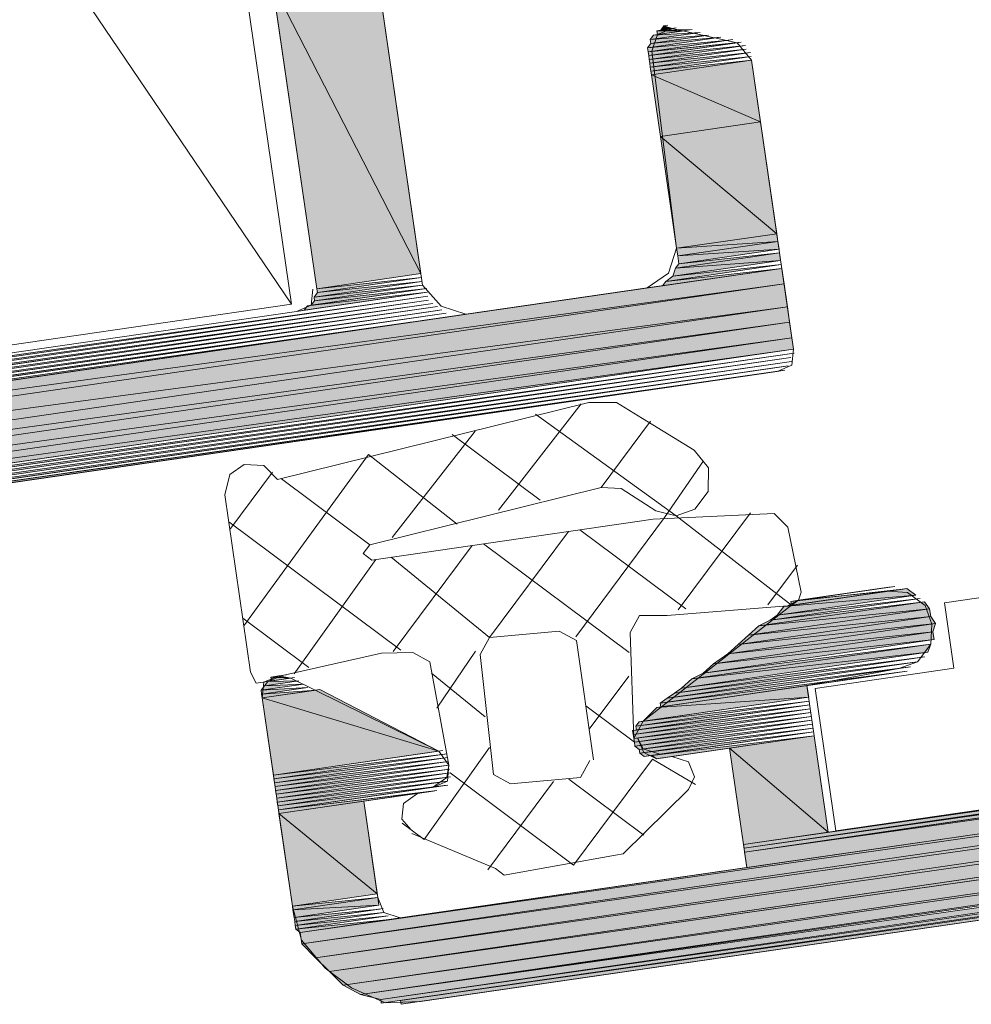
# Model space of a CAD drawing. Header units: millimetres. Extents: x 4450149 to 4451762, y 8380157 to 8380965.
# Tile 22 of 46: x 4451671 to 4451685, y 8380642 to 8380656. Entities that reach past the tile are written whole.
import ezdxf

# ---------------------------------------------------------------- set-up
doc = ezdxf.new("R2010")
doc.units = ezdxf.units.MM
doc.layers.add('Импорт в семействах', color=7, linetype='Continuous', lineweight=18)
doc.layers.add('Элементы узлов', color=7, linetype='Continuous', lineweight=18)

# ---------------------------------------------------------------- blocks, each defined once
blk = doc.blocks.new('Витражная стойка в сборе - Окно для витража_dwg-21250016-1-1')
at = {"layer": 'Импорт в семействах'}
for points in [[(4451676.931, 8380652.408), (4451674.839, 8380656.489), (4451676.307, 8380656.702)], [(4451675.463, 8380652.195), (4451674.839, 8380656.489), (4451676.931, 8380652.408)], [(4451680.271, 8380655.78), (4451680.263, 8380655.834), (4451680.652, 8380655.835)], [(4451680.318, 8380655.842), (4451680.364, 8380655.904), (4451680.481, 8380655.866)], [(4451680.132, 8380655.593), (4451680.178, 8380655.656), (4451681.165, 8380655.743)], [(4451680.14, 8380655.539), (4451680.132, 8380655.593), (4451681.281, 8380655.704)], [(4451680.17, 8380655.71), (4451680.217, 8380655.772), (4451680.877, 8380655.812)], [(4451680.178, 8380655.656), (4451680.17, 8380655.71), (4451680.994, 8380655.774)], [(4451680.148, 8380655.484), (4451680.14, 8380655.539), (4451681.398, 8380655.666)], [(4451680.156, 8380655.43), (4451680.148, 8380655.484), (4451681.515, 8380655.627)], [(4451680.163, 8380655.376), (4451680.156, 8380655.43), (4451681.522, 8380655.573)], [(4451680.171, 8380655.321), (4451680.163, 8380655.376), (4451681.585, 8380655.527)], [(4451680.179, 8380655.267), (4451680.171, 8380655.321), (4451681.593, 8380655.472)], [(4451680.187, 8380655.212), (4451680.179, 8380655.267), (4451681.601, 8380655.418)], [(4451681.727, 8380654.548), (4451680.187, 8380655.212), (4451681.601, 8380655.418)], [(4451680.314, 8380654.343), (4451680.187, 8380655.212), (4451681.727, 8380654.548)], [(4451681.956, 8380652.971), (4451680.314, 8380654.343), (4451681.727, 8380654.548)], [(4451680.543, 8380652.766), (4451680.314, 8380654.343), (4451681.956, 8380652.971)], [(4451680.543, 8380652.766), (4451681.956, 8380652.971), (4451681.972, 8380652.863)], [(4451680.558, 8380652.658), (4451680.543, 8380652.766), (4451681.972, 8380652.863)], [(4451680.558, 8380652.658), (4451681.972, 8380652.863), (4451681.988, 8380652.754)], [(4451680.528, 8380652.486), (4451680.574, 8380652.548), (4451681.996, 8380652.7)], [(4451680.528, 8380652.486), (4451681.996, 8380652.7), (4451682.011, 8380652.591)], [(4451680.574, 8380652.548), (4451680.558, 8380652.658), (4451681.988, 8380652.754)], [(4451654.193, 8380648.437), (4451682.027, 8380652.482), (4451682.059, 8380652.265)], [(4451680.342, 8380652.237), (4451680.388, 8380652.299), (4451682.027, 8380652.482)], [(4451680.388, 8380652.299), (4451680.489, 8380652.37), (4451682.019, 8380652.536)], [(4451680.489, 8380652.37), (4451680.528, 8380652.486), (4451682.011, 8380652.591)], [(4451675.471, 8380652.14), (4451675.463, 8380652.195), (4451676.939, 8380652.353)], [(4451654.279, 8380648.227), (4451654.193, 8380648.437), (4451682.059, 8380652.265)], [(4451654.279, 8380648.227), (4451682.059, 8380652.265), (4451682.106, 8380651.938)], [(4451675.425, 8380652.078), (4451675.471, 8380652.14), (4451676.947, 8380652.299)], [(4451675.432, 8380652.023), (4451675.425, 8380652.078), (4451676.955, 8380652.244)], [(4451659.038, 8380649.474), (4451659.085, 8380649.537), (4451677.033, 8380652.089)], [(4451675.285, 8380651.891), (4451675.332, 8380651.953), (4451677.025, 8380652.144)], [(4451675.386, 8380651.961), (4451675.432, 8380652.023), (4451677.017, 8380652.198)], [(4451654.489, 8380647.925), (4451654.279, 8380648.227), (4451682.106, 8380651.938)], [(4451654.489, 8380647.925), (4451682.106, 8380651.938), (4451682.138, 8380651.721)], [(4451659.007, 8380649.303), (4451659, 8380649.357), (4451677.165, 8380651.942)], [(4451659.046, 8380649.42), (4451659.038, 8380649.474), (4451677.041, 8380652.035)], [(4451659.054, 8380649.365), (4451659.046, 8380649.42), (4451677.103, 8380651.988)], [(4451658.814, 8380649.108), (4451658.86, 8380649.171), (4451677.352, 8380651.803)], [(4451658.915, 8380649.178), (4451658.961, 8380649.241), (4451677.29, 8380651.849)], [(4451658.961, 8380649.241), (4451659.007, 8380649.303), (4451677.173, 8380651.888)], [(4451654.684, 8380647.731), (4451654.489, 8380647.925), (4451682.138, 8380651.721)], [(4451654.684, 8380647.731), (4451682.138, 8380651.721), (4451682.169, 8380651.504)], [(4451654.933, 8380647.546), (4451654.684, 8380647.731), (4451682.169, 8380651.504)], [(4451654.933, 8380647.546), (4451682.169, 8380651.504), (4451682.193, 8380651.34)], [(4451655.12, 8380647.406), (4451654.933, 8380647.546), (4451682.193, 8380651.34)], [(4451655.236, 8380647.367), (4451655.228, 8380647.421), (4451682.201, 8380651.286)], [(4451655.407, 8380647.337), (4451655.291, 8380647.375), (4451682.155, 8380651.224)], [(4451655.524, 8380647.298), (4451655.407, 8380647.337), (4451682.163, 8380651.169)], [(4451655.695, 8380647.267), (4451655.524, 8380647.298), (4451682.116, 8380651.107)], [(4451655.866, 8380647.237), (4451655.804, 8380647.283), (4451682.07, 8380651.045)], [(4451681.503, 8380644.246), (4451724.886, 8380650.551), (4451724.918, 8380650.333), (4451701.093, 8380646.993)], [(4451675.229, 8380643.112), (4451724.918, 8380650.333), (4451724.942, 8380650.17), (4451701.093, 8380646.784)], [(4451681.535, 8380644.028), (4451681.503, 8380644.246), (4451724.918, 8380650.333), (4451701.093, 8380646.871)], [(4451675.252, 8380642.949), (4451675.229, 8380643.112), (4451724.942, 8380650.17), (4451701.093, 8380646.704)], [(4451675.252, 8380642.949), (4451724.942, 8380650.17), (4451724.973, 8380649.953), (4451701.093, 8380646.589)], [(4451675.447, 8380642.755), (4451675.252, 8380642.949), (4451724.973, 8380649.953), (4451701.093, 8380646.483)], [(4451675.447, 8380642.755), (4451724.973, 8380649.953), (4451725.005, 8380649.735), (4451701.093, 8380646.367)], [(4451675.642, 8380642.561), (4451675.447, 8380642.755), (4451725.005, 8380649.735), (4451701.093, 8380646.26)], [(4451675.642, 8380642.561), (4451725.005, 8380649.735), (4451725.036, 8380649.518), (4451701.093, 8380646.146)], [(4451675.837, 8380642.367), (4451675.642, 8380642.561), (4451725.036, 8380649.518), (4451701.093, 8380646.038)], [(4451675.837, 8380642.367), (4451725.036, 8380649.518), (4451725.06, 8380649.355), (4451701.093, 8380645.953)], [(4451676.078, 8380642.236), (4451675.837, 8380642.367), (4451725.06, 8380649.355), (4451701.093, 8380645.871)], [(4451676.078, 8380642.236), (4451725.06, 8380649.355), (4451725.076, 8380649.246), (4451701.093, 8380645.815)], [(4451682.054, 8380647.712), (4451683.794, 8380647.965), (4451683.919, 8380647.872)], [(4451682.163, 8380647.728), (4451682.155, 8380647.782), (4451683.685, 8380647.949)], [(4451681.705, 8380647.439), (4451681.861, 8380647.517), (4451684.043, 8380647.779)], [(4451681.705, 8380647.439), (4451684.043, 8380647.779), (4451684.113, 8380647.678)], [(4451681.861, 8380647.517), (4451681.961, 8380647.588), (4451683.981, 8380647.825)], [(4451681.961, 8380647.588), (4451682.054, 8380647.712), (4451683.919, 8380647.872)], [(4451681.558, 8380647.307), (4451681.705, 8380647.439), (4451684.113, 8380647.678)], [(4451681.558, 8380647.307), (4451684.113, 8380647.678), (4451684.129, 8380647.569)], [(4451681.411, 8380647.174), (4451681.558, 8380647.307), (4451684.129, 8380647.569)], [(4451681.411, 8380647.174), (4451684.129, 8380647.569), (4451684.199, 8380647.469)], [(4451681.062, 8380646.902), (4451681.264, 8380647.042), (4451684.161, 8380647.352)], [(4451681.062, 8380646.902), (4451684.161, 8380647.352), (4451684.176, 8380647.243)], [(4451681.264, 8380647.042), (4451681.411, 8380647.174), (4451684.199, 8380647.469)], [(4451681.264, 8380647.042), (4451684.199, 8380647.469), (4451684.161, 8380647.352)], [(4451680.915, 8380646.769), (4451681.062, 8380646.902), (4451684.176, 8380647.243)], [(4451680.612, 8380646.559), (4451680.759, 8380646.691), (4451684.091, 8380647.065)], [(4451680.759, 8380646.691), (4451680.915, 8380646.769), (4451684.13, 8380647.181)], [(4451680.759, 8380646.691), (4451684.13, 8380647.181), (4451684.091, 8380647.065)], [(4451680.41, 8380646.418), (4451680.511, 8380646.488), (4451683.944, 8380646.932)], [(4451680.511, 8380646.488), (4451680.612, 8380646.559), (4451684.045, 8380647.002)], [(4451680.31, 8380646.348), (4451680.41, 8380646.418), (4451683.843, 8380646.862)], [(4451680.318, 8380646.294), (4451680.31, 8380646.348), (4451683.797, 8380646.799)], [(4451674.723, 8380646.591), (4451674.77, 8380646.653), (4451675.212, 8380646.662)], [(4451674.824, 8380646.661), (4451674.816, 8380646.715), (4451675.096, 8380646.701)], [(4451681.496, 8380644.3), (4451681.488, 8380644.354), (4451698.457, 8380646.765)], [(4451681.503, 8380644.246), (4451681.496, 8380644.3), (4451698.519, 8380646.719)], [(4451674.677, 8380646.529), (4451674.723, 8380646.591), (4451675.275, 8380646.616)], [(4451674.685, 8380646.474), (4451674.677, 8380646.529), (4451675.337, 8380646.569)], [(4451674.692, 8380646.42), (4451674.685, 8380646.474), (4451675.454, 8380646.531)], [(4451677.188, 8380645.672), (4451674.692, 8380646.42), (4451675.508, 8380646.538)], [(4451680.263, 8380646.286), (4451682.383, 8380646.594), (4451682.407, 8380646.431)], [(4451674.85, 8380645.333), (4451674.692, 8380646.42), (4451677.188, 8380645.672)], [(4451679.969, 8380646.021), (4451680.015, 8380646.083), (4451682.415, 8380646.377)], [(4451680.069, 8380646.091), (4451680.263, 8380646.286), (4451682.407, 8380646.431)], [(4451679.93, 8380645.905), (4451679.922, 8380645.959), (4451682.431, 8380646.268)], [(4451679.977, 8380645.967), (4451679.969, 8380646.021), (4451682.423, 8380646.322)], [(4451679.938, 8380645.85), (4451679.93, 8380645.905), (4451682.439, 8380646.213)], [(4451679.946, 8380645.796), (4451679.938, 8380645.85), (4451682.447, 8380646.159)], [(4451679.954, 8380645.741), (4451679.946, 8380645.796), (4451682.455, 8380646.105)], [(4451680.016, 8380645.695), (4451679.954, 8380645.741), (4451682.462, 8380646.05)], [(4451680.024, 8380645.641), (4451680.016, 8380645.695), (4451682.47, 8380645.996)], [(4451680.086, 8380645.594), (4451680.024, 8380645.641), (4451682.478, 8380645.942)], [(4451680.257, 8380645.563), (4451680.195, 8380645.61), (4451682.486, 8380645.887)], [(4451682.684, 8380644.528), (4451681.29, 8380645.713), (4451682.486, 8380645.887)], [(4451676.365, 8380642.167), (4451676.078, 8380642.236), (4451701.093, 8380645.76)], [(4451676.373, 8380642.112), (4451676.365, 8380642.167), (4451701.093, 8380645.705)], [(4451681.488, 8380644.354), (4451681.29, 8380645.713), (4451682.684, 8380644.528)], [(4451674.858, 8380645.278), (4451674.85, 8380645.333), (4451677.305, 8380645.634)], [(4451674.866, 8380645.224), (4451674.858, 8380645.278), (4451677.313, 8380645.579)], [(4451676.653, 8380642.098), (4451676.645, 8380642.152), (4451701.093, 8380645.65)], [(4451674.874, 8380645.17), (4451674.866, 8380645.224), (4451677.32, 8380645.526)], [(4451674.882, 8380645.115), (4451674.874, 8380645.17), (4451677.328, 8380645.471)], [(4451674.89, 8380645.061), (4451674.882, 8380645.115), (4451677.336, 8380645.416)], [(4451674.898, 8380645.006), (4451674.89, 8380645.061), (4451677.344, 8380645.362)], [(4451674.906, 8380644.952), (4451674.898, 8380645.006), (4451677.352, 8380645.308)], [(4451674.914, 8380644.898), (4451674.906, 8380644.952), (4451677.306, 8380645.246)], [(4451674.922, 8380644.843), (4451674.914, 8380644.898), (4451677.314, 8380645.191)], [(4451674.929, 8380644.789), (4451674.922, 8380644.843), (4451677.158, 8380645.113)], [(4451676.315, 8380643.658), (4451674.929, 8380644.789), (4451676.125, 8380644.963)], [(4451675.119, 8380643.484), (4451674.929, 8380644.789), (4451676.315, 8380643.658)], [(4451675.127, 8380643.43), (4451675.119, 8380643.484), (4451676.323, 8380643.604)], [(4451675.127, 8380643.43), (4451676.323, 8380643.604), (4451676.339, 8380643.495)], [(4451675.143, 8380643.321), (4451675.127, 8380643.43), (4451676.339, 8380643.495)], [(4451675.151, 8380643.267), (4451675.143, 8380643.321), (4451676.347, 8380643.441)], [(4451675.159, 8380643.212), (4451675.151, 8380643.267), (4451676.409, 8380643.394)], [(4451675.167, 8380643.158), (4451675.159, 8380643.212), (4451676.471, 8380643.348)], [(4451675.229, 8380643.112), (4451675.167, 8380643.158), (4451676.534, 8380643.301)]]:
    blk.add_hatch(color=256, dxfattribs=at).paths.add_polyline_path(points)
at = {"layer": 'Импорт в семействах', "color": 9, "true_color": 0xc0c0c0}
for p, q in [((4451675.106, 8380651.976), (4451656.939, 8380678.813)), ((4451678.027, 8380649.07), (4451679.196, 8380650.572)), ((4451679.479, 8380649.392), (4451680.176, 8380650.326)), ((4451676.528, 8380648.685), (4451677.698, 8380650.187)), ((4451678.617, 8380649.211), (4451677.372, 8380650.14)), ((4451674.236, 8380648.796), (4451674.84, 8380649.606)), ((4451676.21, 8380648.583), (4451674.965, 8380649.513)), ((4451680.563, 8380647.662), (4451681.585, 8380649.032)), ((4451676.649, 8380647.093), (4451674.22, 8380648.905)), ((4451680.672, 8380647.678), (4451679.177, 8380648.793)), ((4451679.873, 8380647.062), (4451677.818, 8380648.595)), ((4451676.54, 8380647.077), (4451677.655, 8380648.571)), ((4451675.142, 8380646.763), (4451676.296, 8380648.374)), ((4451681.829, 8380647.735), (4451682.247, 8380648.295)), ((4451675.352, 8380646.849), (4451674.418, 8380647.546)), ((4451677.156, 8380646.278), (4451677.705, 8380647.08)), ((4451677.839, 8380646.156), (4451677.084, 8380646.768)), ((4451679.308, 8380645.981), (4451679.866, 8380646.728)), ((4451679.946, 8380645.796), (4451679.261, 8380646.307)), ((4451680.081, 8380644.483), (4451679.023, 8380645.273)), ((4451677.876, 8380643.996), (4451678.805, 8380645.241))]:
    blk.add_line(p, q, dxfattribs=at)
at = {"layer": 'Импорт в семействах'}
for p, q in [((4451676.307, 8380656.702), (4451676.931, 8380652.408)), ((4451675.463, 8380652.195), (4451674.839, 8380656.489)), ((4451674.839, 8380656.489), (4451676.931, 8380652.408)), ((4451676.931, 8380652.408), (4451674.839, 8380656.489)), ((4451680.263, 8380655.834), (4451680.652, 8380655.835)), ((4451680.271, 8380655.78), (4451680.263, 8380655.834)), ((4451680.652, 8380655.835), (4451680.271, 8380655.78)), ((4451680.318, 8380655.842), (4451680.364, 8380655.904)), ((4451680.481, 8380655.866), (4451680.318, 8380655.842)), ((4451680.364, 8380655.904), (4451680.481, 8380655.866)), ((4451681.165, 8380655.743), (4451680.132, 8380655.593)), ((4451680.132, 8380655.593), (4451681.281, 8380655.704)), ((4451681.281, 8380655.704), (4451680.14, 8380655.539)), ((4451680.877, 8380655.812), (4451680.17, 8380655.71)), ((4451680.17, 8380655.71), (4451680.994, 8380655.774)), ((4451680.17, 8380655.71), (4451680.217, 8380655.772)), ((4451680.178, 8380655.656), (4451680.17, 8380655.71)), ((4451680.994, 8380655.774), (4451680.178, 8380655.656)), ((4451680.178, 8380655.656), (4451681.165, 8380655.743)), ((4451680.217, 8380655.772), (4451680.877, 8380655.812)), ((4451680.132, 8380655.593), (4451680.178, 8380655.656)), ((4451680.14, 8380655.539), (4451680.132, 8380655.593)), ((4451680.14, 8380655.539), (4451681.398, 8380655.666)), ((4451680.148, 8380655.484), (4451680.14, 8380655.539)), ((4451681.398, 8380655.666), (4451680.148, 8380655.484)), ((4451680.148, 8380655.484), (4451681.515, 8380655.627)), ((4451681.515, 8380655.627), (4451680.156, 8380655.43)), ((4451680.156, 8380655.43), (4451681.522, 8380655.573)), ((4451681.522, 8380655.573), (4451680.163, 8380655.376)), ((4451680.156, 8380655.43), (4451680.148, 8380655.484)), ((4451680.163, 8380655.376), (4451680.156, 8380655.43)), ((4451680.163, 8380655.376), (4451681.585, 8380655.527)), ((4451681.585, 8380655.527), (4451680.171, 8380655.321)), ((4451680.171, 8380655.321), (4451681.593, 8380655.472)), ((4451681.593, 8380655.472), (4451680.179, 8380655.267)), ((4451680.179, 8380655.267), (4451681.601, 8380655.418)), ((4451681.601, 8380655.418), (4451680.187, 8380655.212)), ((4451680.187, 8380655.212), (4451681.601, 8380655.418)), ((4451681.601, 8380655.418), (4451681.727, 8380654.548)), ((4451680.171, 8380655.321), (4451680.163, 8380655.376)), ((4451680.179, 8380655.267), (4451680.171, 8380655.321)), ((4451680.187, 8380655.212), (4451680.179, 8380655.267)), ((4451680.314, 8380654.343), (4451680.187, 8380655.212)), ((4451680.187, 8380655.212), (4451681.727, 8380654.548)), ((4451681.727, 8380654.548), (4451680.187, 8380655.212)), ((4451681.727, 8380654.548), (4451680.314, 8380654.343)), ((4451680.314, 8380654.343), (4451681.727, 8380654.548)), ((4451681.727, 8380654.548), (4451681.956, 8380652.971)), ((4451680.543, 8380652.766), (4451680.314, 8380654.343)), ((4451680.314, 8380654.343), (4451681.956, 8380652.971)), ((4451681.956, 8380652.971), (4451680.314, 8380654.343)), ((4451681.956, 8380652.971), (4451680.543, 8380652.766)), ((4451680.543, 8380652.766), (4451681.956, 8380652.971)), ((4451681.956, 8380652.971), (4451681.972, 8380652.863)), ((4451680.543, 8380652.766), (4451681.972, 8380652.863)), ((4451681.972, 8380652.863), (4451680.543, 8380652.766)), ((4451680.558, 8380652.658), (4451680.543, 8380652.766)), ((4451681.972, 8380652.863), (4451680.558, 8380652.658)), ((4451680.558, 8380652.658), (4451681.972, 8380652.863)), ((4451681.972, 8380652.863), (4451681.988, 8380652.754)), ((4451681.996, 8380652.7), (4451680.528, 8380652.486)), ((4451680.528, 8380652.486), (4451681.996, 8380652.7)), ((4451680.558, 8380652.658), (4451681.988, 8380652.754)), ((4451681.988, 8380652.754), (4451680.558, 8380652.658)), ((4451680.574, 8380652.548), (4451680.558, 8380652.658)), ((4451681.988, 8380652.754), (4451680.574, 8380652.548)), ((4451680.574, 8380652.548), (4451681.996, 8380652.7)), ((4451681.996, 8380652.7), (4451682.011, 8380652.591)), ((4451654.193, 8380648.437), (4451682.027, 8380652.482)), ((4451682.027, 8380652.482), (4451680.342, 8380652.237)), ((4451682.019, 8380652.536), (4451680.388, 8380652.299)), ((4451680.388, 8380652.299), (4451682.027, 8380652.482)), ((4451682.011, 8380652.591), (4451680.489, 8380652.37)), ((4451680.489, 8380652.37), (4451682.019, 8380652.536)), ((4451680.489, 8380652.37), (4451680.528, 8380652.486)), ((4451680.528, 8380652.486), (4451682.011, 8380652.591)), ((4451682.011, 8380652.591), (4451680.528, 8380652.486)), ((4451680.528, 8380652.486), (4451680.574, 8380652.548)), ((4451682.027, 8380652.482), (4451682.059, 8380652.265)), ((4451676.931, 8380652.408), (4451675.463, 8380652.195)), ((4451675.463, 8380652.195), (4451676.939, 8380652.353)), ((4451676.939, 8380652.353), (4451675.471, 8380652.14)), ((4451680.388, 8380652.299), (4451680.489, 8380652.37)), ((4451654.193, 8380648.437), (4451682.059, 8380652.265)), ((4451682.059, 8380652.265), (4451654.193, 8380648.437)), ((4451682.059, 8380652.265), (4451654.279, 8380648.227)), ((4451654.279, 8380648.227), (4451682.059, 8380652.265)), ((4451676.947, 8380652.299), (4451675.425, 8380652.078)), ((4451675.425, 8380652.078), (4451676.955, 8380652.244)), ((4451676.955, 8380652.244), (4451675.432, 8380652.023)), ((4451675.471, 8380652.14), (4451676.947, 8380652.299)), ((4451680.342, 8380652.237), (4451680.388, 8380652.299)), ((4451682.059, 8380652.265), (4451682.106, 8380651.938)), ((4451677.033, 8380652.089), (4451659.038, 8380649.474)), ((4451659.085, 8380649.537), (4451677.033, 8380652.089)), ((4451677.025, 8380652.144), (4451675.285, 8380651.891)), ((4451675.332, 8380651.953), (4451677.025, 8380652.144)), ((4451677.017, 8380652.198), (4451675.386, 8380651.961)), ((4451675.425, 8380652.078), (4451675.471, 8380652.14)), ((4451675.432, 8380652.023), (4451675.425, 8380652.078)), ((4451675.432, 8380652.023), (4451677.017, 8380652.198)), ((4451675.471, 8380652.14), (4451675.463, 8380652.195)), ((4451654.279, 8380648.227), (4451682.106, 8380651.938)), ((4451682.106, 8380651.938), (4451654.279, 8380648.227)), ((4451682.106, 8380651.938), (4451654.489, 8380647.925)), ((4451654.489, 8380647.925), (4451682.106, 8380651.938)), ((4451659, 8380649.357), (4451677.165, 8380651.942)), ((4451677.165, 8380651.942), (4451659.007, 8380649.303)), ((4451659.038, 8380649.474), (4451677.041, 8380652.035)), ((4451677.041, 8380652.035), (4451659.046, 8380649.42)), ((4451659.046, 8380649.42), (4451677.103, 8380651.988)), ((4451677.103, 8380651.988), (4451659.054, 8380649.365)), ((4451675.285, 8380651.891), (4451675.332, 8380651.953)), ((4451675.386, 8380651.961), (4451675.432, 8380652.023)), ((4451682.106, 8380651.938), (4451682.138, 8380651.721)), ((4451677.352, 8380651.803), (4451658.814, 8380649.108)), ((4451658.86, 8380649.171), (4451677.352, 8380651.803)), ((4451677.29, 8380651.849), (4451658.915, 8380649.178)), ((4451677.173, 8380651.888), (4451658.961, 8380649.241)), ((4451658.961, 8380649.241), (4451677.29, 8380651.849)), ((4451659.007, 8380649.303), (4451677.173, 8380651.888)), ((4451654.489, 8380647.925), (4451682.138, 8380651.721)), ((4451682.138, 8380651.721), (4451654.489, 8380647.925)), ((4451682.138, 8380651.721), (4451654.684, 8380647.731)), ((4451654.684, 8380647.731), (4451682.138, 8380651.721)), ((4451682.138, 8380651.721), (4451682.169, 8380651.504)), ((4451654.684, 8380647.731), (4451682.169, 8380651.504)), ((4451682.169, 8380651.504), (4451654.684, 8380647.731)), ((4451682.169, 8380651.504), (4451654.933, 8380647.546)), ((4451654.933, 8380647.546), (4451682.169, 8380651.504)), ((4451682.169, 8380651.504), (4451682.193, 8380651.34)), ((4451654.933, 8380647.546), (4451682.193, 8380651.34)), ((4451682.193, 8380651.34), (4451654.933, 8380647.546)), ((4451682.193, 8380651.34), (4451655.12, 8380647.406)), ((4451655.228, 8380647.421), (4451682.201, 8380651.286)), ((4451682.201, 8380651.286), (4451655.236, 8380647.367)), ((4451655.291, 8380647.375), (4451682.155, 8380651.224)), ((4451682.155, 8380651.224), (4451655.407, 8380647.337)), ((4451655.407, 8380647.337), (4451682.163, 8380651.169)), ((4451682.163, 8380651.169), (4451655.524, 8380647.298)), ((4451655.524, 8380647.298), (4451682.116, 8380651.107)), ((4451682.116, 8380651.107), (4451655.695, 8380647.267)), ((4451655.804, 8380647.283), (4451682.07, 8380651.045)), ((4451682.07, 8380651.045), (4451655.866, 8380647.237)), ((4451681.503, 8380644.246), (4451724.886, 8380650.551)), ((4451675.229, 8380643.112), (4451724.918, 8380650.333)), ((4451681.503, 8380644.246), (4451724.918, 8380650.333)), ((4451675.229, 8380643.112), (4451724.942, 8380650.17)), ((4451675.252, 8380642.949), (4451724.942, 8380650.17)), ((4451675.252, 8380642.949), (4451724.973, 8380649.953)), ((4451675.447, 8380642.755), (4451724.973, 8380649.953)), ((4451675.447, 8380642.755), (4451725.005, 8380649.735)), ((4451675.642, 8380642.561), (4451725.005, 8380649.735)), ((4451675.642, 8380642.561), (4451725.036, 8380649.518)), ((4451675.837, 8380642.367), (4451725.036, 8380649.518)), ((4451675.837, 8380642.367), (4451725.06, 8380649.355)), ((4451676.078, 8380642.236), (4451725.06, 8380649.355)), ((4451682.054, 8380647.712), (4451683.794, 8380647.965)), ((4451682.155, 8380647.782), (4451683.685, 8380647.949)), ((4451683.685, 8380647.949), (4451682.163, 8380647.728)), ((4451683.794, 8380647.965), (4451683.919, 8380647.872)), ((4451684.043, 8380647.779), (4451681.705, 8380647.439)), ((4451681.705, 8380647.439), (4451684.043, 8380647.779)), ((4451683.981, 8380647.825), (4451681.861, 8380647.517)), ((4451681.861, 8380647.517), (4451684.043, 8380647.779)), ((4451683.919, 8380647.872), (4451681.961, 8380647.588)), ((4451681.961, 8380647.588), (4451683.981, 8380647.825)), ((4451682.054, 8380647.712), (4451683.919, 8380647.872)), ((4451683.919, 8380647.872), (4451682.054, 8380647.712)), ((4451682.163, 8380647.728), (4451682.155, 8380647.782)), ((4451684.043, 8380647.779), (4451684.113, 8380647.678)), ((4451684.113, 8380647.678), (4451681.558, 8380647.307)), ((4451681.558, 8380647.307), (4451684.113, 8380647.678)), ((4451681.705, 8380647.439), (4451684.113, 8380647.678)), ((4451684.113, 8380647.678), (4451681.705, 8380647.439)), ((4451681.961, 8380647.588), (4451682.054, 8380647.712)), ((4451684.113, 8380647.678), (4451684.129, 8380647.569)), ((4451684.129, 8380647.569), (4451681.411, 8380647.174)), ((4451681.411, 8380647.174), (4451684.129, 8380647.569)), ((4451681.558, 8380647.307), (4451684.129, 8380647.569)), ((4451684.129, 8380647.569), (4451681.558, 8380647.307)), ((4451681.705, 8380647.439), (4451681.861, 8380647.517)), ((4451681.861, 8380647.517), (4451681.961, 8380647.588)), ((4451684.129, 8380647.569), (4451684.199, 8380647.469)), ((4451684.161, 8380647.352), (4451681.062, 8380646.902)), ((4451681.062, 8380646.902), (4451684.161, 8380647.352)), ((4451684.199, 8380647.469), (4451681.264, 8380647.042)), ((4451681.264, 8380647.042), (4451684.199, 8380647.469)), ((4451681.264, 8380647.042), (4451684.161, 8380647.352)), ((4451684.161, 8380647.352), (4451681.264, 8380647.042)), ((4451681.411, 8380647.174), (4451684.199, 8380647.469)), ((4451684.199, 8380647.469), (4451681.411, 8380647.174)), ((4451681.558, 8380647.307), (4451681.705, 8380647.439)), ((4451684.199, 8380647.469), (4451684.161, 8380647.352)), ((4451684.161, 8380647.352), (4451684.176, 8380647.243)), ((4451684.176, 8380647.243), (4451680.915, 8380646.769)), ((4451681.062, 8380646.902), (4451684.176, 8380647.243)), ((4451684.176, 8380647.243), (4451681.062, 8380646.902)), ((4451681.411, 8380647.174), (4451681.558, 8380647.307)), ((4451684.091, 8380647.065), (4451680.612, 8380646.559)), ((4451684.13, 8380647.181), (4451680.759, 8380646.691)), ((4451680.759, 8380646.691), (4451684.13, 8380647.181)), ((4451680.759, 8380646.691), (4451684.091, 8380647.065)), ((4451684.091, 8380647.065), (4451680.759, 8380646.691)), ((4451680.915, 8380646.769), (4451684.13, 8380647.181)), ((4451681.264, 8380647.042), (4451681.411, 8380647.174)), ((4451684.13, 8380647.181), (4451684.091, 8380647.065)), ((4451683.944, 8380646.932), (4451680.41, 8380646.418)), ((4451684.045, 8380647.002), (4451680.511, 8380646.488)), ((4451680.511, 8380646.488), (4451683.944, 8380646.932)), ((4451680.612, 8380646.559), (4451684.045, 8380647.002)), ((4451681.062, 8380646.902), (4451681.264, 8380647.042)), ((4451701.093, 8380646.993), (4451681.503, 8380644.246)), ((4451701.093, 8380646.784), (4451675.229, 8380643.112)), ((4451683.843, 8380646.862), (4451680.31, 8380646.348)), ((4451680.31, 8380646.348), (4451683.797, 8380646.799)), ((4451683.797, 8380646.799), (4451680.318, 8380646.294)), ((4451680.41, 8380646.418), (4451683.843, 8380646.862)), ((4451680.915, 8380646.769), (4451681.062, 8380646.902)), ((4451701.093, 8380646.871), (4451681.535, 8380644.028)), ((4451675.212, 8380646.662), (4451674.723, 8380646.591)), ((4451674.723, 8380646.591), (4451674.77, 8380646.653)), ((4451674.77, 8380646.653), (4451675.212, 8380646.662)), ((4451674.824, 8380646.661), (4451674.816, 8380646.715)), ((4451674.816, 8380646.715), (4451675.096, 8380646.701)), ((4451675.096, 8380646.701), (4451674.824, 8380646.661)), ((4451701.093, 8380646.704), (4451675.252, 8380642.949)), ((4451680.612, 8380646.559), (4451680.759, 8380646.691)), ((4451680.759, 8380646.691), (4451680.915, 8380646.769)), ((4451681.488, 8380644.354), (4451698.457, 8380646.765)), ((4451698.457, 8380646.765), (4451681.496, 8380644.3)), ((4451681.496, 8380644.3), (4451698.519, 8380646.719)), ((4451698.519, 8380646.719), (4451681.503, 8380644.246)), ((4451675.275, 8380646.616), (4451674.677, 8380646.529)), ((4451674.677, 8380646.529), (4451674.723, 8380646.591)), ((4451674.677, 8380646.529), (4451675.337, 8380646.569)), ((4451674.685, 8380646.474), (4451674.677, 8380646.529)), ((4451675.337, 8380646.569), (4451674.685, 8380646.474)), ((4451674.685, 8380646.474), (4451675.454, 8380646.531)), ((4451674.692, 8380646.42), (4451675.508, 8380646.538)), ((4451675.454, 8380646.531), (4451674.692, 8380646.42)), ((4451674.723, 8380646.591), (4451675.275, 8380646.616)), ((4451701.093, 8380646.589), (4451675.252, 8380642.949)), ((4451675.508, 8380646.538), (4451677.188, 8380645.672)), ((4451680.263, 8380646.286), (4451682.383, 8380646.594)), ((4451680.511, 8380646.488), (4451680.612, 8380646.559)), ((4451682.383, 8380646.594), (4451682.407, 8380646.431)), ((4451674.692, 8380646.42), (4451674.685, 8380646.474)), ((4451674.85, 8380645.333), (4451674.692, 8380646.42)), ((4451674.692, 8380646.42), (4451677.188, 8380645.672)), ((4451677.188, 8380645.672), (4451674.692, 8380646.42)), ((4451701.093, 8380646.483), (4451675.447, 8380642.755)), ((4451701.093, 8380646.367), (4451675.447, 8380642.755)), ((4451682.415, 8380646.377), (4451679.969, 8380646.021)), ((4451680.015, 8380646.083), (4451682.415, 8380646.377)), ((4451682.407, 8380646.431), (4451680.069, 8380646.091)), ((4451680.263, 8380646.286), (4451682.407, 8380646.431)), ((4451682.407, 8380646.431), (4451680.263, 8380646.286)), ((4451680.31, 8380646.348), (4451680.41, 8380646.418)), ((4451680.41, 8380646.418), (4451680.511, 8380646.488)), ((4451701.093, 8380646.26), (4451675.642, 8380642.561)), ((4451679.922, 8380645.959), (4451682.431, 8380646.268)), ((4451682.431, 8380646.268), (4451679.93, 8380645.905)), ((4451679.969, 8380646.021), (4451682.423, 8380646.322)), ((4451682.423, 8380646.322), (4451679.977, 8380645.967)), ((4451680.069, 8380646.091), (4451680.263, 8380646.286)), ((4451680.318, 8380646.294), (4451680.31, 8380646.348)), ((4451701.093, 8380646.146), (4451675.642, 8380642.561)), ((4451679.93, 8380645.905), (4451682.439, 8380646.213)), ((4451682.439, 8380646.213), (4451679.938, 8380645.85)), ((4451679.938, 8380645.85), (4451682.447, 8380646.159)), ((4451682.447, 8380646.159), (4451679.946, 8380645.796)), ((4451679.946, 8380645.796), (4451682.455, 8380646.105)), ((4451682.455, 8380646.105), (4451679.954, 8380645.741)), ((4451701.093, 8380646.038), (4451675.837, 8380642.367)), ((4451701.093, 8380645.953), (4451675.837, 8380642.367)), ((4451679.93, 8380645.905), (4451679.922, 8380645.959)), ((4451679.954, 8380645.741), (4451682.462, 8380646.05)), ((4451679.969, 8380646.021), (4451680.015, 8380646.083)), ((4451679.977, 8380645.967), (4451679.969, 8380646.021)), ((4451682.462, 8380646.05), (4451680.016, 8380645.695)), ((4451680.016, 8380645.695), (4451682.47, 8380645.996)), ((4451682.47, 8380645.996), (4451680.024, 8380645.641)), ((4451701.093, 8380645.871), (4451676.078, 8380642.236)), ((4451701.093, 8380645.815), (4451676.078, 8380642.236)), ((4451679.938, 8380645.85), (4451679.93, 8380645.905)), ((4451679.946, 8380645.796), (4451679.938, 8380645.85)), ((4451680.024, 8380645.641), (4451682.478, 8380645.942)), ((4451682.478, 8380645.942), (4451680.086, 8380645.594)), ((4451680.195, 8380645.61), (4451682.486, 8380645.887)), ((4451682.486, 8380645.887), (4451680.257, 8380645.563)), ((4451681.29, 8380645.713), (4451682.486, 8380645.887)), ((4451682.486, 8380645.887), (4451682.684, 8380644.528)), ((4451677.188, 8380645.672), (4451674.85, 8380645.333)), ((4451676.078, 8380642.236), (4451701.093, 8380645.76)), ((4451701.093, 8380645.76), (4451676.365, 8380642.167)), ((4451676.365, 8380642.167), (4451701.093, 8380645.705)), ((4451701.093, 8380645.705), (4451676.373, 8380642.112)), ((4451679.954, 8380645.741), (4451679.946, 8380645.796)), ((4451680.016, 8380645.695), (4451679.954, 8380645.741)), ((4451680.024, 8380645.641), (4451680.016, 8380645.695)), ((4451681.488, 8380644.354), (4451681.29, 8380645.713)), ((4451681.29, 8380645.713), (4451682.684, 8380644.528)), ((4451682.684, 8380644.528), (4451681.29, 8380645.713)), ((4451674.85, 8380645.333), (4451677.305, 8380645.634)), ((4451677.305, 8380645.634), (4451674.858, 8380645.278)), ((4451674.858, 8380645.278), (4451677.313, 8380645.579)), ((4451677.313, 8380645.579), (4451674.866, 8380645.224)), ((4451676.645, 8380642.152), (4451701.093, 8380645.65)), ((4451701.093, 8380645.65), (4451676.653, 8380642.098)), ((4451680.086, 8380645.594), (4451680.024, 8380645.641)), ((4451680.257, 8380645.563), (4451680.195, 8380645.61)), ((4451674.866, 8380645.224), (4451677.32, 8380645.526)), ((4451677.32, 8380645.526), (4451674.874, 8380645.17)), ((4451674.874, 8380645.17), (4451677.328, 8380645.471)), ((4451677.328, 8380645.471), (4451674.882, 8380645.115)), ((4451674.882, 8380645.115), (4451677.336, 8380645.416)), ((4451677.336, 8380645.416), (4451674.89, 8380645.061)), ((4451674.858, 8380645.278), (4451674.85, 8380645.333)), ((4451674.866, 8380645.224), (4451674.858, 8380645.278)), ((4451674.89, 8380645.061), (4451677.344, 8380645.362)), ((4451677.344, 8380645.362), (4451674.898, 8380645.006)), ((4451674.898, 8380645.006), (4451677.352, 8380645.308)), ((4451677.352, 8380645.308), (4451674.906, 8380644.952)), ((4451674.874, 8380645.17), (4451674.866, 8380645.224)), ((4451674.882, 8380645.115), (4451674.874, 8380645.17)), ((4451674.906, 8380644.952), (4451677.306, 8380645.246)), ((4451677.306, 8380645.246), (4451674.914, 8380644.898)), ((4451674.914, 8380644.898), (4451677.314, 8380645.191)), ((4451677.314, 8380645.191), (4451674.922, 8380644.843)), ((4451674.89, 8380645.061), (4451674.882, 8380645.115)), ((4451674.898, 8380645.006), (4451674.89, 8380645.061)), ((4451674.906, 8380644.952), (4451674.898, 8380645.006)), ((4451674.922, 8380644.843), (4451677.158, 8380645.113)), ((4451677.158, 8380645.113), (4451674.929, 8380644.789)), ((4451674.914, 8380644.898), (4451674.906, 8380644.952)), ((4451674.922, 8380644.843), (4451674.914, 8380644.898)), ((4451674.929, 8380644.789), (4451674.922, 8380644.843)), ((4451674.929, 8380644.789), (4451676.125, 8380644.963)), ((4451676.125, 8380644.963), (4451676.315, 8380643.658)), ((4451675.119, 8380643.484), (4451674.929, 8380644.789)), ((4451674.929, 8380644.789), (4451676.315, 8380643.658)), ((4451676.315, 8380643.658), (4451674.929, 8380644.789)), ((4451682.684, 8380644.528), (4451681.488, 8380644.354)), ((4451681.496, 8380644.3), (4451681.488, 8380644.354)), ((4451681.503, 8380644.246), (4451681.496, 8380644.3)), ((4451681.535, 8380644.028), (4451681.503, 8380644.246)), ((4451676.315, 8380643.658), (4451675.119, 8380643.484)), ((4451675.119, 8380643.484), (4451676.323, 8380643.604)), ((4451676.323, 8380643.604), (4451675.127, 8380643.43)), ((4451675.127, 8380643.43), (4451676.323, 8380643.604)), ((4451676.323, 8380643.604), (4451676.339, 8380643.495)), ((4451675.127, 8380643.43), (4451675.119, 8380643.484)), ((4451675.127, 8380643.43), (4451676.339, 8380643.495)), ((4451676.339, 8380643.495), (4451675.127, 8380643.43)), ((4451676.339, 8380643.495), (4451675.143, 8380643.321)), ((4451675.143, 8380643.321), (4451675.127, 8380643.43)), ((4451675.143, 8380643.321), (4451676.347, 8380643.441)), ((4451675.151, 8380643.267), (4451675.143, 8380643.321)), ((4451676.347, 8380643.441), (4451675.151, 8380643.267)), ((4451675.151, 8380643.267), (4451676.409, 8380643.394)), ((4451676.409, 8380643.394), (4451675.159, 8380643.212)), ((4451675.159, 8380643.212), (4451676.471, 8380643.348)), ((4451676.471, 8380643.348), (4451675.167, 8380643.158)), ((4451675.159, 8380643.212), (4451675.151, 8380643.267)), ((4451675.167, 8380643.158), (4451675.159, 8380643.212)), ((4451675.167, 8380643.158), (4451676.534, 8380643.301)), ((4451676.534, 8380643.301), (4451675.229, 8380643.112)), ((4451675.229, 8380643.112), (4451675.167, 8380643.158)), ((4451675.252, 8380642.949), (4451675.229, 8380643.112)), ((4451675.447, 8380642.755), (4451675.252, 8380642.949)), ((4451675.642, 8380642.561), (4451675.447, 8380642.755)), ((4451675.837, 8380642.367), (4451675.642, 8380642.561)), ((4451676.078, 8380642.236), (4451675.837, 8380642.367)), ((4451676.365, 8380642.167), (4451676.078, 8380642.236)), ((4451676.373, 8380642.112), (4451676.365, 8380642.167)), ((4451676.653, 8380642.098), (4451676.645, 8380642.152))]:
    blk.add_line(p, q, dxfattribs=at)
at = {"layer": 'Импорт в семействах', "flags": 128}
for points in [[(4451656.13, 8380647.33), (4451681.961, 8380651.029), (4451656.138, 8380647.276)], [(4451656.083, 8380647.268), (4451681.961, 8380651.029), (4451656.083, 8380647.268), (4451681.961, 8380651.029), (4451682.17, 8380651.115), (4451682.193, 8380651.34), (4451681.601, 8380655.418), (4451681.398, 8380655.666), (4451680.481, 8380655.866), (4451680.271, 8380655.78), (4451680.194, 8380655.546), (4451680.543, 8380652.766), (4451680.427, 8380652.416), (4451680.125, 8380652.206), (4451677.569, 8380651.834), (4451677.219, 8380651.95), (4451676.955, 8380652.244), (4451676.22, 8380657.301)], [(4451675.471, 8380652.14), (4451676.939, 8380652.353), (4451675.471, 8380652.14), (4451676.939, 8380652.353), (4451675.463, 8380652.195), (4451674.839, 8380656.489), (4451674.465, 8380656.768), (4451674.165, 8380658.834), (4451674.444, 8380659.207), (4451672.706, 8380671.167)], [(4451658.082, 8380669.042), (4451659.82, 8380657.082), (4451660.139, 8380656.795), (4451660.439, 8380654.73), (4451660.215, 8380654.364), (4451660.839, 8380650.069), (4451660.925, 8380649.859), (4451661.15, 8380649.837), (4451675.176, 8380651.875), (4451675.386, 8380651.961), (4451675.409, 8380652.187)], [(4451680.364, 8380655.904), (4451680.419, 8380655.912), (4451680.364, 8380655.904), (4451680.481, 8380655.866), (4451680.318, 8380655.842), (4451680.481, 8380655.866), (4451680.318, 8380655.842), (4451680.535, 8380655.874), (4451680.263, 8380655.834), (4451680.318, 8380655.842), (4451680.535, 8380655.874), (4451680.318, 8380655.842), (4451680.76, 8380655.851), (4451680.217, 8380655.772), (4451680.271, 8380655.78), (4451680.76, 8380655.851), (4451680.271, 8380655.78)], [(4451680.14, 8380655.539), (4451681.336, 8380655.712), (4451680.14, 8380655.539), (4451681.336, 8380655.712), (4451680.14, 8380655.539), (4451681.452, 8380655.674), (4451680.148, 8380655.484), (4451681.452, 8380655.674), (4451680.148, 8380655.484)], [(4451697.036, 8380646.614), (4451682.684, 8380644.528), (4451682.383, 8380646.594), (4451683.68, 8380646.838), (4451683.944, 8380646.932), (4451684.13, 8380647.181), (4451684.145, 8380647.461), (4451684.051, 8380647.725), (4451683.802, 8380647.91), (4451683.522, 8380647.925), (4451682.264, 8380647.798), (4451682.163, 8380647.728), (4451680.069, 8380646.091), (4451682.407, 8380646.431), (4451680.069, 8380646.091), (4451680.015, 8380646.083), (4451682.407, 8380646.431), (4451680.069, 8380646.091), (4451679.938, 8380645.85), (4451679.888, 8380647.342), (4451680.019, 8380647.583), (4451680.408, 8380647.584), (4451682.109, 8380647.72), (4451682.264, 8380647.798), (4451682.302, 8380647.915), (4451682.114, 8380648.831), (4451681.919, 8380649.025), (4451680.21, 8380648.943), (4451676.242, 8380648.366), (4451676.117, 8380648.459), (4451676.21, 8380648.583), (4451679.479, 8380649.392), (4451679.758, 8380649.377), (4451680.249, 8380649.059), (4451680.536, 8380648.99), (4451680.8, 8380649.084), (4451680.986, 8380649.333), (4451680.993, 8380649.668), (4451680.79, 8380649.916), (4451680.059, 8380650.365), (4451679.693, 8380650.589), (4451679.305, 8380650.588), (4451674.91, 8380649.505), (4451674.716, 8380649.699), (4451674.436, 8380649.713), (4451674.234, 8380649.573), (4451674.165, 8380649.285), (4451674.528, 8380646.785), (4451674.606, 8380646.629), (4451674.77, 8380646.653), (4451674.979, 8380646.739), (4451676.377, 8380647.054), (4451676.82, 8380647.062), (4451677.061, 8380646.931), (4451677.328, 8380645.471), (4451677.298, 8380645.3), (4451677.096, 8380645.159), (4451677.306, 8380645.246), (4451677.328, 8380645.471), (4451677.188, 8380645.672), (4451675.096, 8380646.701), (4451674.925, 8380646.731), (4451674.715, 8380646.645), (4451674.692, 8380646.42), (4451675.119, 8380643.484), (4451675.245, 8380643.003), (4451675.58, 8380642.607), (4451675.953, 8380642.329), (4451676.428, 8380642.12), (4451676.925, 8380642.137), (4451725.092, 8380649.138)], [(4451675.432, 8380652.023), (4451676.955, 8380652.244), (4451675.432, 8380652.023), (4451676.955, 8380652.244), (4451675.432, 8380652.023), (4451677.017, 8380652.198), (4451675.332, 8380651.953), (4451675.386, 8380651.961), (4451677.017, 8380652.198), (4451675.386, 8380651.961)], [(4451675.285, 8380651.891), (4451677.025, 8380652.144), (4451675.231, 8380651.883), (4451675.285, 8380651.891), (4451677.025, 8380652.144), (4451675.285, 8380651.891), (4451677.025, 8380652.144), (4451675.231, 8380651.883), (4451677.025, 8380652.144), (4451675.231, 8380651.883), (4451677.025, 8380652.144), (4451675.176, 8380651.875), (4451675.231, 8380651.883), (4451677.025, 8380652.144), (4451675.231, 8380651.883)], [(4451658.961, 8380649.241), (4451677.227, 8380651.896), (4451658.961, 8380649.241), (4451677.227, 8380651.896), (4451658.961, 8380649.241), (4451677.29, 8380651.849), (4451658.86, 8380649.171), (4451658.915, 8380649.178), (4451677.29, 8380651.849), (4451658.915, 8380649.178)], [(4451655.92, 8380647.244), (4451681.961, 8380651.029), (4451682.015, 8380651.037), (4451655.92, 8380647.244), (4451656.083, 8380647.268), (4451681.961, 8380651.029), (4451655.866, 8380647.237), (4451682.015, 8380651.037), (4451682.07, 8380651.045), (4451655.866, 8380647.237)], [(4451655.866, 8380647.237), (4451682.015, 8380651.037), (4451655.92, 8380647.244)], [(4451682.163, 8380647.728), (4451683.794, 8380647.965), (4451682.163, 8380647.728), (4451682.054, 8380647.712), (4451683.794, 8380647.965), (4451682.163, 8380647.728), (4451683.74, 8380647.957), (4451682.163, 8380647.728), (4451683.74, 8380647.957), (4451682.21, 8380647.79), (4451683.623, 8380647.995), (4451682.21, 8380647.79), (4451682.155, 8380647.782), (4451683.623, 8380647.995), (4451682.21, 8380647.79), (4451683.623, 8380647.995), (4451682.21, 8380647.79), (4451683.623, 8380647.995), (4451682.264, 8380647.798), (4451683.569, 8380647.988), (4451682.21, 8380647.79), (4451682.264, 8380647.798), (4451683.569, 8380647.988), (4451682.264, 8380647.798)], [(4451679.371, 8380645.546), (4451679.127, 8380647.231), (4451678.885, 8380647.362), (4451677.899, 8380647.275), (4451677.768, 8380647.033), (4451677.958, 8380645.341), (4451678.199, 8380645.209), (4451679.186, 8380645.297), (4451679.317, 8380645.538)], [(4451674.925, 8380646.731), (4451674.979, 8380646.739), (4451674.87, 8380646.723), (4451674.925, 8380646.731), (4451674.979, 8380646.739), (4451674.87, 8380646.723), (4451674.979, 8380646.739), (4451674.87, 8380646.723), (4451675.033, 8380646.747), (4451674.87, 8380646.723), (4451675.033, 8380646.747), (4451674.87, 8380646.723), (4451675.033, 8380646.747), (4451674.816, 8380646.715), (4451674.87, 8380646.723), (4451675.033, 8380646.747), (4451674.87, 8380646.723), (4451675.096, 8380646.701), (4451674.77, 8380646.653), (4451674.824, 8380646.661), (4451675.096, 8380646.701), (4451674.824, 8380646.661), (4451675.096, 8380646.701), (4451674.77, 8380646.653), (4451675.096, 8380646.701), (4451674.77, 8380646.653), (4451675.15, 8380646.709), (4451674.77, 8380646.653), (4451675.15, 8380646.709), (4451674.77, 8380646.653)], [(4451681.496, 8380644.3), (4451698.512, 8380646.773), (4451681.496, 8380644.3), (4451698.512, 8380646.773), (4451681.496, 8380644.3), (4451698.574, 8380646.727), (4451681.503, 8380644.246), (4451698.574, 8380646.727), (4451681.503, 8380644.246), (4451698.574, 8380646.727), (4451681.503, 8380644.246), (4451698.574, 8380646.727), (4451681.503, 8380644.246), (4451698.628, 8380646.734), (4451681.503, 8380644.246), (4451698.628, 8380646.734), (4451681.503, 8380644.246)], [(4451680.257, 8380645.563), (4451682.486, 8380645.887), (4451680.312, 8380645.571), (4451680.257, 8380645.563), (4451682.486, 8380645.887), (4451680.257, 8380645.563), (4451680.078, 8380645.649), (4451679.992, 8380645.858), (4451680.07, 8380645.703), (4451680.304, 8380645.626)], [(4451680.086, 8380645.594), (4451682.478, 8380645.942), (4451680.141, 8380645.602), (4451680.086, 8380645.594), (4451682.478, 8380645.942), (4451680.086, 8380645.594), (4451682.478, 8380645.942), (4451680.195, 8380645.61), (4451680.141, 8380645.602), (4451682.478, 8380645.942), (4451680.141, 8380645.602)], [(4451676.795, 8380644.56), (4451676.662, 8380644.708), (4451676.685, 8380644.933), (4451676.887, 8380645.073), (4451677.104, 8380645.105), (4451676.125, 8380644.963), (4451676.323, 8380643.604), (4451676.409, 8380643.394), (4451676.642, 8380643.317), (4451681.535, 8380644.028), (4451681.29, 8380645.713), (4451680.312, 8380645.571), (4451680.475, 8380645.595), (4451680.708, 8380645.518), (4451680.794, 8380645.308), (4451680.709, 8380645.129), (4451679.786, 8380644.219), (4451679.678, 8380644.203), (4451678.109, 8380643.919), (4451677.985, 8380644.012), (4451676.803, 8380644.506)], [(4451674.922, 8380644.843), (4451677.259, 8380645.183), (4451674.922, 8380644.843), (4451677.314, 8380645.191), (4451677.259, 8380645.183), (4451674.922, 8380644.843), (4451677.205, 8380645.175), (4451674.922, 8380644.843), (4451677.259, 8380645.183), (4451677.205, 8380645.175), (4451674.922, 8380644.843), (4451677.104, 8380645.105), (4451674.929, 8380644.789), (4451677.158, 8380645.113), (4451677.104, 8380645.105), (4451674.929, 8380644.789)], [(4451675.151, 8380643.267), (4451676.401, 8380643.449), (4451675.151, 8380643.267), (4451676.401, 8380643.449), (4451675.151, 8380643.267), (4451676.409, 8380643.394), (4451675.159, 8380643.212), (4451676.409, 8380643.394), (4451675.159, 8380643.212)]]:
    blk.add_lwpolyline(points, dxfattribs=at)
for points in [[(4451670.911, 8380680.843), (4451675.106, 8380651.976), (4451661.135, 8380649.945), (4451656.939, 8380678.813)], [(4451680.233, 8380652.221), (4451682.027, 8380652.482), (4451680.125, 8380652.206), (4451680.233, 8380652.221), (4451682.027, 8380652.482)], [(4451680.342, 8380652.237), (4451682.027, 8380652.482), (4451680.233, 8380652.221), (4451680.342, 8380652.237), (4451682.027, 8380652.482)], [(4451659.054, 8380649.365), (4451677.103, 8380651.988), (4451659, 8380649.357), (4451659.054, 8380649.365), (4451677.103, 8380651.988)], [(4451658.705, 8380649.093), (4451677.461, 8380651.818), (4451658.705, 8380649.093), (4451677.461, 8380651.818), (4451658.705, 8380649.093), (4451677.569, 8380651.834), (4451658.651, 8380649.085), (4451658.705, 8380649.093), (4451677.569, 8380651.834)], [(4451658.814, 8380649.108), (4451677.406, 8380651.811), (4451658.814, 8380649.108), (4451677.406, 8380651.811), (4451658.814, 8380649.108), (4451677.461, 8380651.818), (4451658.705, 8380649.093), (4451658.814, 8380649.108), (4451677.461, 8380651.818)], [(4451655.12, 8380647.406), (4451682.193, 8380651.34), (4451655.228, 8380647.421), (4451655.12, 8380647.406), (4451682.193, 8380651.34)], [(4451655.236, 8380647.367), (4451682.201, 8380651.286), (4451655.291, 8380647.375), (4451655.236, 8380647.367), (4451682.201, 8380651.286)], [(4451655.524, 8380647.298), (4451682.163, 8380651.169), (4451655.524, 8380647.298), (4451682.163, 8380651.169)], [(4451655.695, 8380647.267), (4451682.062, 8380651.099), (4451655.804, 8380647.283), (4451655.695, 8380647.267), (4451682.116, 8380651.107), (4451682.062, 8380651.099)], [(4451696.927, 8380646.598), (4451682.792, 8380644.544), (4451682.5, 8380646.556), (4451684.457, 8380646.84), (4451684.323, 8380647.764), (4451694.489, 8380649.242), (4451694.623, 8380648.318), (4451696.635, 8380648.61)], [(4451680.318, 8380646.294), (4451683.688, 8380646.784), (4451680.263, 8380646.286), (4451680.318, 8380646.294), (4451683.797, 8380646.799), (4451683.688, 8380646.784)], [(4451674.692, 8380646.42), (4451675.508, 8380646.538), (4451674.692, 8380646.42), (4451675.508, 8380646.538)], [(4451679.977, 8380645.967), (4451682.423, 8380646.322), (4451679.922, 8380645.959), (4451679.977, 8380645.967), (4451682.423, 8380646.322)], [(4451674.85, 8380645.333), (4451677.242, 8380645.68), (4451674.85, 8380645.333), (4451677.242, 8380645.68)], [(4451675.229, 8380643.112), (4451676.588, 8380643.309), (4451675.229, 8380643.112), (4451676.588, 8380643.309), (4451675.229, 8380643.112), (4451676.642, 8380643.317), (4451675.229, 8380643.112), (4451676.642, 8380643.317)]]:
    blk.add_lwpolyline(points, close=True, dxfattribs=at)
at = {"layer": 'Импорт в семействах', "color": 9, "true_color": 0xc0c0c0, "flags": 128}
for points in [[(4451682.163, 8380647.728), (4451680.536, 8380648.99), (4451678.552, 8380650.423)], [(4451674.434, 8380647.437), (4451676.191, 8380649.858), (4451677.444, 8380648.874)], [(4451679.119, 8380647.285), (4451680.373, 8380648.966), (4451680.923, 8380649.768)], [(4451676.513, 8380648.405), (4451677.899, 8380647.275), (4451679.014, 8380648.769)], [(4451676.67, 8380644.653), (4451676.981, 8380644.421), (4451677.903, 8380645.721)], [(4451677.344, 8380645.362), (4451679.088, 8380644.061), (4451680.203, 8380645.555), (4451680.81, 8380645.2)]]:
    blk.add_lwpolyline(points, dxfattribs=at)
blk = doc.blocks.new('Витражная стойка в сборе - Витражная стойка в сборе-21069598-1-1')
blk.add_blockref('Витражная стойка в сборе - Окно для витража_dwg-21250016-1-1', (0, 0))

msp = doc.modelspace()

# ---------------------------------------------------------------- block references
at = {"layer": 'Элементы узлов'}
msp.add_blockref('Витражная стойка в сборе - Витражная стойка в сборе-21069598-1-1', (0, 0), dxfattribs=at)

doc.saveas('drawing.dxf')
